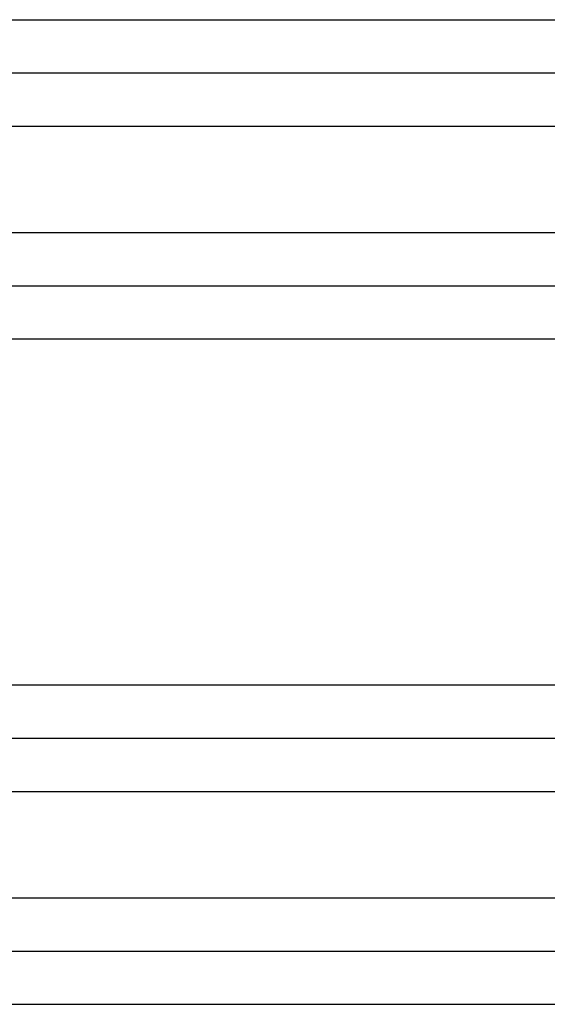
# Model space of a CAD drawing. Header units: inches. Extents: x -431 to 311, y -200 to 191.
# Tile 16 of 61: x -149 to -139, y -37 to -18. Entities that reach past the tile are written whole.
import ezdxf

# ---------------------------------------------------------------- set-up
doc = ezdxf.new("R2010")
doc.units = ezdxf.units.IN

# ---------------------------------------------------------------- blocks, each defined once
blk = doc.blocks.new('001_G23_G27_BF_B3_20W_30W_Motor_1_1__4', base_point=(-311, -62.766))
at = {"color": 7, "linetype": 'Continuous'}
for p, q in [((-155.5, -19.235), (-121, -19.235)), ((-155.5, -23.235), (-121, -23.235)), ((-155.5, -31.735), (-121, -31.735)), ((-155.5, -35.735), (-121, -35.735))]:
    blk.add_line(p, q, dxfattribs=at)
at = {"color": 1, "linetype": 'Continuous'}
for points, knots in [([(-155.5, -18.235), (-155.477, -18.235), (-155.429, -18.235), (-149.656, -18.235), (-138.179, -18.235), (-126.726, -18.235), (-121, -18.235)], [0, 0, 0, 0, 0.070953, 0.141853, 17.321142, 34.500431, 34.500431, 34.500431, 34.500431]), ([(-155.5, -20.235), (-155.476, -20.235), (-155.429, -20.235), (-149.656, -20.235), (-138.179, -20.235), (-126.726, -20.235), (-121, -20.235)], [0, 0, 0, 0, 0.070572, 0.141174, 17.320464, 34.499753, 34.499753, 34.499753, 34.499753]), ([(-155.5, -22.235), (-155.476, -22.235), (-155.429, -22.235), (-149.656, -22.234), (-138.179, -22.235), (-126.726, -22.235), (-121, -22.235)], [0, 0, 0, 0, 0.070479, 0.14101, 17.3203, 34.499589, 34.499589, 34.499589, 34.499589]), ([(-121, -24.235), (-126.726, -24.235), (-138.179, -24.235), (-149.656, -24.235), (-155.429, -24.235), (-155.476, -24.235), (-155.5, -24.235)], [0, 0, 0, 0, 17.179289, 34.358579, 34.429322, 34.500075, 34.500075, 34.500075, 34.500075]), ([(-155.5, -30.735), (-155.477, -30.735), (-155.429, -30.735), (-149.656, -30.735), (-138.179, -30.735), (-126.726, -30.735), (-121, -30.735)], [0, 0, 0, 0, 0.070953, 0.141853, 17.321142, 34.500431, 34.500431, 34.500431, 34.500431]), ([(-155.5, -32.735), (-155.476, -32.735), (-155.429, -32.735), (-149.656, -32.735), (-138.179, -32.735), (-126.726, -32.735), (-121, -32.735)], [0, 0, 0, 0, 0.070572, 0.141174, 17.320464, 34.499753, 34.499753, 34.499753, 34.499753]), ([(-155.5, -34.735), (-155.476, -34.735), (-155.429, -34.735), (-149.656, -34.734), (-138.179, -34.735), (-126.726, -34.735), (-121, -34.735)], [0, 0, 0, 0, 0.070479, 0.14101, 17.3203, 34.499589, 34.499589, 34.499589, 34.499589]), ([(-121, -36.735), (-126.726, -36.735), (-138.179, -36.735), (-149.656, -36.735), (-155.429, -36.735), (-155.476, -36.735), (-155.5, -36.735)], [0, 0, 0, 0, 17.179289, 34.358579, 34.429322, 34.500075, 34.500075, 34.500075, 34.500075])]:
    blk.add_open_spline(points, degree=3, knots=knots, dxfattribs=at)
blk = doc.blocks.new('Vordans1', base_point=(-190.5, 0))
blk.add_blockref('001_G23_G27_BF_B3_20W_30W_Motor_1_1__4', (-311, -62.766))

msp = doc.modelspace()

# ---------------------------------------------------------------- block references
msp.add_blockref('Vordans1', (-190.5, 0))

doc.saveas('drawing.dxf')
